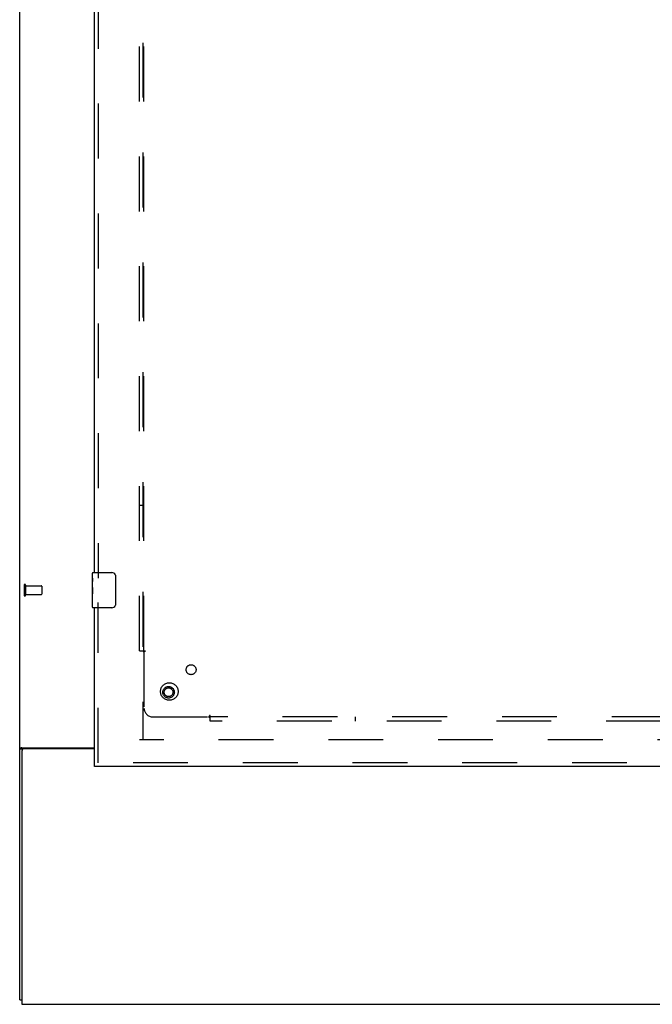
# Model space of a CAD drawing. Header units: inches. Extents: x 0 to 283, y 0 to 183.
# Tile 4 of 114: x 54 to 71, y 46 to 74. Entities that reach past the tile are written whole.
import ezdxf

# ---------------------------------------------------------------- set-up
doc = ezdxf.new("R2010")
doc.units = ezdxf.units.IN
doc.header["$LTSCALE"] = 15.583333
doc.header["$MEASUREMENT"] = 0
doc.linetypes.add('HIDDEN', pattern=[0.2, 0.1, -0.1])
doc.layers.get('0').update_dxf_attribs({"linetype": 'CONTINUOUS'})
for name, color, linetype in [('DEFAULT_2', 8, 'HIDDEN'), ('LEFTHAND_DOOR_ASSEMBLY', 7, 'CONTINUOUS'), ('SUBPANEL', 7, 'CONTINUOUS')]:
    doc.layers.add(name, color=color, linetype=linetype)

msp = doc.modelspace()

# ---------------------------------------------------------------- linework, layer by layer
at = {"color": 7, "linetype": 'Continuous'}
for p, q in [((53.506, 46.162), (53.506, 135.912)), ((53.604, 53.281), (53.506, 53.281)), ((53.567, 53.318), (55.631, 53.318)), ((53.569, 53.224), (53.569, 46.037)), ((55.631, 53.287), (53.631, 53.287)), ((53.506, 46.162), (53.569, 46.162)), ((53.569, 46.037), (132.194, 46.037))]:
    msp.add_line(p, q, dxfattribs=at)
for points in [[(53.534, 53.303), (53.53, 53.301), (53.527, 53.3), (53.523, 53.298), (53.52, 53.297), (53.517, 53.295), (53.514, 53.293), (53.512, 53.292), (53.51, 53.29), (53.509, 53.288), (53.508, 53.286), (53.507, 53.284), (53.506, 53.283), (53.506, 53.281)], [(53.567, 53.318), (53.564, 53.316), (53.562, 53.315), (53.558, 53.313), (53.555, 53.311), (53.551, 53.31), (53.547, 53.308), (53.543, 53.306), (53.534, 53.303)]]:
    msp.add_lwpolyline(points, dxfattribs=at)
at = {"color": 3, "linetype": 'Continuous'}
for points in [[(53.648, 53.297), (53.643, 53.294), (53.641, 53.293), (53.639, 53.291), (53.637, 53.29), (53.635, 53.288), (53.634, 53.287)], [(53.661, 53.318), (53.662, 53.316), (53.662, 53.314), (53.662, 53.312), (53.661, 53.311), (53.661, 53.309), (53.66, 53.307), (53.659, 53.306), (53.657, 53.304), (53.656, 53.302), (53.654, 53.301), (53.652, 53.3), (53.65, 53.298), (53.648, 53.297)]]:
    msp.add_lwpolyline(points, dxfattribs=at)
at = {"color": 7, "linetype": 'Continuous'}
msp.add_arc((53.631, 53.224), 0.0625, 90, 180, dxfattribs=at)
at = {"layer": 'DEFAULT_2', "color": 8, "linetype": 'HIDDEN'}
for p, q in [((57.006, 132.537), (57.006, 53.537)), ((53.631, 57.929), (53.631, 57.645)), ((53.674, 57.929), (53.674, 57.645)), ((53.674, 57.911), (54.121, 57.911)), ((54.131, 57.901), (54.131, 57.673)), ((53.674, 57.663), (54.121, 57.663)), ((91.881, 53.537), (56.912, 53.537))]:
    msp.add_line(p, q, dxfattribs=at)
for centre, radius, start, end in [((53.653, 57.929), 0.0215, 0, 180), ((54.121, 57.901), 0.01, 0, 90), ((53.653, 57.645), 0.0215, 180, 360), ((54.121, 57.673), 0.01, 270, 360)]:
    msp.add_arc(centre, radius, start, end, dxfattribs=at)
at = {"layer": 'LEFTHAND_DOOR_ASSEMBLY', "color": 3, "linetype": 'Continuous'}
for p, q in [((55.631, 58.287), (55.631, 80.787)), ((55.631, 52.891), (55.631, 57.287)), ((92.569, 52.787), (55.631, 52.787))]:
    msp.add_line(p, q, dxfattribs=at)
at = {"layer": 'LEFTHAND_DOOR_ASSEMBLY', "color": 8, "linetype": 'HIDDEN'}
for p, q in [((55.735, 80.942), (55.735, 58.132)), ((55.735, 52.891), (55.735, 57.442)), ((92.569, 52.891), (55.631, 52.891))]:
    msp.add_line(p, q, dxfattribs=at)
at = {"layer": 'LEFTHAND_DOOR_ASSEMBLY', "color": 7, "linetype": 'Continuous'}
for p, q in [((55.571, 58.126), (55.571, 58.272)), ((55.571, 57.868), (55.571, 58.125)), ((55.586, 58.287), (56.126, 58.287)), ((56.226, 58.187), (56.226, 57.387)), ((55.577, 58.07), (55.571, 58.07)), ((55.571, 57.902), (55.578, 57.902)), ((55.571, 57.302), (55.571, 57.866)), ((55.573, 57.839), (55.571, 57.839)), ((55.572, 57.841), (55.574, 57.819)), ((55.578, 57.902), (55.578, 58.038)), ((55.571, 57.707), (55.577, 57.707)), ((55.571, 57.671), (55.578, 57.671)), ((55.571, 57.609), (55.578, 57.609)), ((55.578, 57.441), (55.578, 57.671)), ((55.571, 57.441), (55.578, 57.441)), ((56.126, 57.287), (55.586, 57.287)), ((55.631, 52.787), (55.631, 52.891))]:
    msp.add_line(p, q, dxfattribs=at)
for points in [[(55.571, 58.126), (55.571, 58.122), (55.572, 58.118), (55.572, 58.112), (55.574, 58.099)], [(56.219, 58.223), (56.221, 58.217), (56.223, 58.212), (56.224, 58.206), (56.225, 58.199), (56.226, 58.193), (56.226, 58.187)], [(55.571, 57.868), (55.571, 57.86), (55.572, 57.851), (55.572, 57.841)], [(55.574, 58.099), (55.575, 58.092), (55.576, 58.084), (55.576, 58.075)], [(55.576, 58.075), (55.577, 58.066), (55.578, 58.057), (55.578, 58.048), (55.578, 58.038)], [(55.574, 57.819), (55.575, 57.808), (55.576, 57.795), (55.577, 57.783), (55.577, 57.771), (55.578, 57.758), (55.578, 57.745), (55.578, 57.732), (55.577, 57.719), (55.577, 57.707), (55.576, 57.695), (55.575, 57.682)], [(56.226, 57.387), (56.226, 57.381), (56.225, 57.374), (56.224, 57.368), (56.223, 57.362), (56.221, 57.356), (56.219, 57.351)]]:
    msp.add_lwpolyline(points, dxfattribs=at)
at = {"layer": 'LEFTHAND_DOOR_ASSEMBLY', "color": 8, "linetype": 'HIDDEN'}
for radius in [0.164, 0.124]:
    msp.add_circle((57.735, 54.891), radius, dxfattribs=at)
at = {"layer": 'LEFTHAND_DOOR_ASSEMBLY', "color": 7, "linetype": 'Continuous'}
for centre, radius, start, end in [((55.586, 58.272), 0.015, 90, 180), ((56.126, 58.187), 0.1, 21.1999, 90), ((55.586, 57.302), 0.015, 180, 270), ((56.126, 57.387), 0.1, 270, 338.7946)]:
    msp.add_arc(centre, radius, start, end, dxfattribs=at)
msp.add_ellipse((55.834, 57.703), major_axis=(0.263, 0), ratio=0.432808, start_param=3.141593, end_param=3.321581, dxfattribs=at)
at = {"layer": 'SUBPANEL', "color": 8, "linetype": 'HIDDEN'}
for p, q in [((56.912, 56.068), (56.912, 130.006)), ((57.037, 56.068), (57.037, 130.006)), ((57.037, 60.193), (56.912, 60.193)), ((56.912, 56.068), (56.999, 56.068)), ((56.999, 56.068), (57.078, 56.068)), ((57.037, 56.033), (57.037, 54.443)), ((58.912, 54.155), (58.912, 54.234)), ((57.287, 54.193), (58.877, 54.193)), ((71.881, 54.193), (58.912, 54.193)), ((58.912, 54.068), (58.912, 54.155)), ((93.538, 54.068), (58.912, 54.068)), ((63.037, 54.193), (63.037, 54.068))]:
    msp.add_line(p, q, dxfattribs=at)
for points in [[(56.999, 56.068), (57.005, 56.063), (57.01, 56.059), (57.014, 56.055), (57.018, 56.052), (57.026, 56.043)], [(57.026, 56.043), (57.031, 56.038), (57.037, 56.033)], [(57.078, 56.068), (57.075, 56.062), (57.071, 56.057), (57.067, 56.053), (57.062, 56.049), (57.056, 56.045), (57.05, 56.042), (57.044, 56.038), (57.037, 56.033)], [(58.912, 54.234), (58.906, 54.231), (58.901, 54.227), (58.897, 54.223), (58.893, 54.218), (58.89, 54.212), (58.886, 54.206), (58.882, 54.2), (58.877, 54.193)], [(58.896, 54.174), (58.887, 54.182), (58.883, 54.187), (58.877, 54.193)], [(58.912, 54.155), (58.907, 54.161), (58.903, 54.166), (58.899, 54.17), (58.896, 54.174)]]:
    msp.add_lwpolyline(points, dxfattribs=at)
for centre, radius in [((58.375, 55.531), 0.141), ((57.756, 54.912), 0.25)]:
    msp.add_circle(centre, radius, dxfattribs=at)
msp.add_arc((57.287, 54.443), 0.25, 180, 270, dxfattribs=at)

doc.saveas('drawing.dxf')
